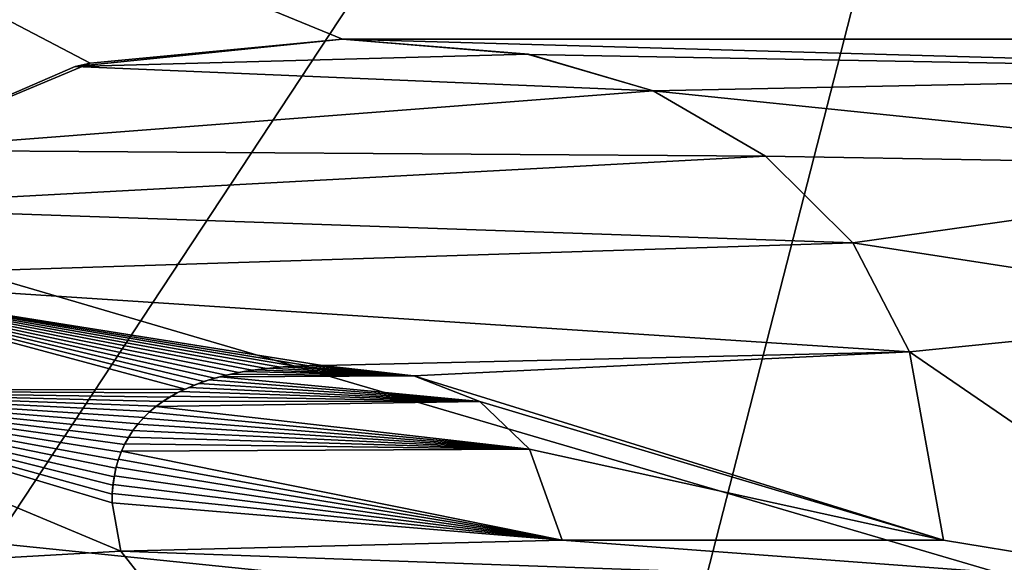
# Model space of a CAD drawing. Header units: millimetres. Extents: x -114 to 114, y -36 to 48.
# Tile 19 of 256: x -70.45 to -68.44, y 21.94 to 23.05. Entities that reach past the tile are written whole.
import ezdxf

# ---------------------------------------------------------------- set-up
doc = ezdxf.new("R2010")
doc.units = ezdxf.units.MM
doc.header["$LTSCALE"] = 65.185185
for name, color, linetype in [('148', 7, 'CONTINUOUS'), ('149', 7, 'CONTINUOUS'), ('150', 7, 'CONTINUOUS'), ('151', 7, 'CONTINUOUS'), ('152', 7, 'CONTINUOUS'), ('2', 7, 'CONTINUOUS'), ('254', 7, 'CONTINUOUS'), ('255', 7, 'CONTINUOUS'), ('256', 7, 'CONTINUOUS'), ('257', 7, 'CONTINUOUS'), ('2792', 7, 'CONTINUOUS'), ('292', 7, 'CONTINUOUS'), ('300', 7, 'CONTINUOUS'), ('7', 7, 'CONTINUOUS')]:
    doc.layers.add(name, color=color, linetype=linetype)

msp = doc.modelspace()

# ---------------------------------------------------------------- linework, layer by layer
at = {"layer": '148', "linetype": 'CONTINUOUS'}
for points in [[(-68.5648, 21.9851, 90), (-69.3415, 21.9851, 90), (-68.5648, 21.9851, 89.8), (-68.5648, 21.9851, 90)], [(-68.5648, 21.9851, 89.8), (-69.3415, 21.9851, 90), (-69.3415, 21.9851, 89.8), (-68.5648, 21.9851, 89.8)]]:
    msp.add_3dface(points, dxfattribs=at)
at = {"layer": '149', "linetype": 'CONTINUOUS'}
for points in [[(-69.4084, 22.1707, 90), (-69.5098, 22.2675, 90), (-69.4082, 22.1705, 89.8), (-69.4084, 22.1707, 90)], [(-69.4082, 22.1705, 89.8), (-69.5098, 22.2675, 90), (-69.5098, 22.2675, 89.8), (-69.4082, 22.1705, 89.8)], [(-69.3415, 21.9851, 90), (-69.4084, 22.1707, 90), (-69.3415, 21.9851, 89.8), (-69.3415, 21.9851, 90)], [(-69.3415, 21.9851, 89.8), (-69.4084, 22.1707, 90), (-69.4082, 22.1705, 89.8), (-69.3415, 21.9851, 89.8)]]:
    msp.add_3dface(points, dxfattribs=at)
at = {"layer": '150', "linetype": 'CONTINUOUS'}
for points in [[(-69.6442, 22.3199, 90), (-69.8303, 22.3408, 90), (-69.6442, 22.3199, 89.8), (-69.6442, 22.3199, 90)], [(-69.6442, 22.3199, 89.8), (-69.8303, 22.3408, 90), (-69.8303, 22.3408, 89.8), (-69.6442, 22.3199, 89.8)], [(-69.5098, 22.2675, 90), (-69.6442, 22.3199, 90), (-69.5098, 22.2675, 89.8), (-69.5098, 22.2675, 90)], [(-69.5098, 22.2675, 89.8), (-69.6442, 22.3199, 90), (-69.6442, 22.3199, 89.8), (-69.5098, 22.2675, 89.8)]]:
    msp.add_3dface(points, dxfattribs=at)
at = {"layer": '151', "linetype": 'CONTINUOUS'}
for points in [[(-69.8868, 22.3395, 89.8), (-69.9106, 22.338, 90), (-69.9159, 22.3376, 89.8), (-69.8868, 22.3395, 89.8)], [(-69.8833, 22.3396, 90), (-69.9106, 22.338, 90), (-69.8868, 22.3395, 89.8), (-69.8833, 22.3396, 90)], [(-69.8583, 22.3405, 89.8), (-69.8833, 22.3396, 90), (-69.8868, 22.3395, 89.8), (-69.8583, 22.3405, 89.8)], [(-69.8565, 22.3406, 90), (-69.8833, 22.3396, 90), (-69.8583, 22.3405, 89.8), (-69.8565, 22.3406, 90)], [(-69.8303, 22.3408, 89.8), (-69.8565, 22.3406, 90), (-69.8583, 22.3405, 89.8), (-69.8303, 22.3408, 89.8)], [(-69.8303, 22.3408, 90), (-69.8565, 22.3406, 90), (-69.8303, 22.3408, 89.8), (-69.8303, 22.3408, 90)], [(-70.0265, 22.321, 89.8), (-70.0392, 22.3179, 90), (-70.0503, 22.3148, 89.8), (-70.0265, 22.321, 89.8)], [(-70.0156, 22.3235, 90), (-70.0392, 22.3179, 90), (-70.0265, 22.321, 89.8), (-70.0156, 22.3235, 90)], [(-70.0007, 22.3265, 89.8), (-70.0156, 22.3235, 90), (-70.0265, 22.321, 89.8), (-70.0007, 22.3265, 89.8)], [(-69.9907, 22.3284, 90), (-70.0156, 22.3235, 90), (-70.0007, 22.3265, 89.8), (-69.9907, 22.3284, 90)], [(-69.9734, 22.3312, 89.8), (-69.9907, 22.3284, 90), (-70.0007, 22.3265, 89.8), (-69.9734, 22.3312, 89.8)], [(-69.9648, 22.3324, 90), (-69.9907, 22.3284, 90), (-69.9734, 22.3312, 89.8), (-69.9648, 22.3324, 90)], [(-69.9448, 22.3349, 89.8), (-69.9648, 22.3324, 90), (-69.9734, 22.3312, 89.8), (-69.9448, 22.3349, 89.8)], [(-69.9379, 22.3356, 90), (-69.9648, 22.3324, 90), (-69.9448, 22.3349, 89.8), (-69.9379, 22.3356, 90)], [(-69.9159, 22.3376, 89.8), (-69.9379, 22.3356, 90), (-69.9448, 22.3349, 89.8), (-69.9159, 22.3376, 89.8)], [(-69.9106, 22.338, 90), (-69.9379, 22.3356, 90), (-69.9159, 22.3376, 89.8), (-69.9106, 22.338, 90)], [(-70.092, 22.3007, 89.8), (-70.1024, 22.2964, 90), (-70.1101, 22.293, 89.8), (-70.092, 22.3007, 89.8)], [(-70.0826, 22.3043, 90), (-70.1024, 22.2964, 90), (-70.092, 22.3007, 89.8), (-70.0826, 22.3043, 90)], [(-70.0721, 22.308, 89.8), (-70.0826, 22.3043, 90), (-70.092, 22.3007, 89.8), (-70.0721, 22.308, 89.8)], [(-70.0615, 22.3115, 90), (-70.0826, 22.3043, 90), (-70.0721, 22.308, 89.8), (-70.0615, 22.3115, 90)], [(-70.0503, 22.3148, 89.8), (-70.0615, 22.3115, 90), (-70.0721, 22.308, 89.8), (-70.0503, 22.3148, 89.8)], [(-70.0392, 22.3179, 90), (-70.0615, 22.3115, 90), (-70.0503, 22.3148, 89.8), (-70.0392, 22.3179, 90)], [(-70.1385, 22.2784, 90), (-70.1548, 22.2682, 90), (-70.1417, 22.2765, 89.8), (-70.1385, 22.2784, 90)], [(-70.1266, 22.2849, 89.8), (-70.1385, 22.2784, 90), (-70.1417, 22.2765, 89.8), (-70.1266, 22.2849, 89.8)], [(-70.121, 22.2878, 90), (-70.1385, 22.2784, 90), (-70.1266, 22.2849, 89.8), (-70.121, 22.2878, 90)], [(-70.1101, 22.293, 89.8), (-70.121, 22.2878, 90), (-70.1266, 22.2849, 89.8), (-70.1101, 22.293, 89.8)], [(-70.1024, 22.2964, 90), (-70.121, 22.2878, 90), (-70.1101, 22.293, 89.8), (-70.1024, 22.2964, 90)], [(-70.1684, 22.2584, 89.8), (-70.1698, 22.2573, 90), (-70.1822, 22.247, 89.8), (-70.1684, 22.2584, 89.8)], [(-70.1548, 22.2682, 90), (-70.1698, 22.2573, 90), (-70.1556, 22.2676, 89.8), (-70.1548, 22.2682, 90)], [(-70.1556, 22.2676, 89.8), (-70.1698, 22.2573, 90), (-70.1684, 22.2584, 89.8), (-70.1556, 22.2676, 89.8)], [(-70.1417, 22.2765, 89.8), (-70.1548, 22.2682, 90), (-70.1556, 22.2676, 89.8), (-70.1417, 22.2765, 89.8)], [(-70.1836, 22.2458, 90), (-70.1959, 22.2338, 90), (-70.1948, 22.2349, 89.8), (-70.1836, 22.2458, 90)], [(-70.1822, 22.247, 89.8), (-70.1836, 22.2458, 90), (-70.1948, 22.2349, 89.8), (-70.1822, 22.247, 89.8)], [(-70.1698, 22.2573, 90), (-70.1836, 22.2458, 90), (-70.1822, 22.247, 89.8), (-70.1698, 22.2573, 90)], [(-70.2068, 22.2215, 90), (-70.2167, 22.2087, 90), (-70.2063, 22.2221, 89.8), (-70.2068, 22.2215, 90)], [(-70.2063, 22.2221, 89.8), (-70.2167, 22.2087, 90), (-70.2167, 22.2086, 89.8), (-70.2063, 22.2221, 89.8)], [(-70.1959, 22.2338, 90), (-70.2068, 22.2215, 90), (-70.2063, 22.2221, 89.8), (-70.1959, 22.2338, 90)], [(-70.1948, 22.2349, 89.8), (-70.1959, 22.2338, 90), (-70.2063, 22.2221, 89.8), (-70.1948, 22.2349, 89.8)], [(-70.2167, 22.2086, 89.8), (-70.2254, 22.1952, 90), (-70.2259, 22.1945, 89.8), (-70.2167, 22.2086, 89.8)], [(-70.2167, 22.2087, 90), (-70.2254, 22.1952, 90), (-70.2167, 22.2086, 89.8), (-70.2167, 22.2087, 90)], [(-70.2339, 22.1797, 89.8), (-70.2401, 22.1661, 90), (-70.2408, 22.1642, 89.8), (-70.2339, 22.1797, 89.8)], [(-70.2332, 22.1811, 90), (-70.2401, 22.1661, 90), (-70.2339, 22.1797, 89.8), (-70.2332, 22.1811, 90)], [(-70.2259, 22.1945, 89.8), (-70.2332, 22.1811, 90), (-70.2339, 22.1797, 89.8), (-70.2259, 22.1945, 89.8)], [(-70.2254, 22.1952, 90), (-70.2332, 22.1811, 90), (-70.2259, 22.1945, 89.8), (-70.2254, 22.1952, 90)], [(-70.2408, 22.1642, 89.8), (-70.246, 22.1502, 90), (-70.2467, 22.1481, 89.8), (-70.2408, 22.1642, 89.8)], [(-70.2401, 22.1661, 90), (-70.246, 22.1502, 90), (-70.2408, 22.1642, 89.8), (-70.2401, 22.1661, 90)], [(-70.2467, 22.1481, 89.8), (-70.2508, 22.1336, 90), (-70.2513, 22.1315, 89.8), (-70.2467, 22.1481, 89.8)], [(-70.246, 22.1502, 90), (-70.2508, 22.1336, 90), (-70.2467, 22.1481, 89.8), (-70.246, 22.1502, 90)], [(-70.2513, 22.1315, 89.8), (-70.2546, 22.1164, 90), (-70.2549, 22.1144, 89.8), (-70.2513, 22.1315, 89.8)], [(-70.2508, 22.1336, 90), (-70.2546, 22.1164, 90), (-70.2513, 22.1315, 89.8), (-70.2508, 22.1336, 90)], [(-70.2572, 22.0985, 90), (-70.2588, 22.0801, 90), (-70.2574, 22.0969, 89.8), (-70.2572, 22.0985, 90)], [(-70.2549, 22.1144, 89.8), (-70.2572, 22.0985, 90), (-70.2574, 22.0969, 89.8), (-70.2549, 22.1144, 89.8)], [(-70.2546, 22.1164, 90), (-70.2572, 22.0985, 90), (-70.2549, 22.1144, 89.8), (-70.2546, 22.1164, 90)], [(-70.2588, 22.0801, 90), (-70.2593, 22.0611, 90), (-70.2589, 22.0791, 89.8), (-70.2588, 22.0801, 90)], [(-70.2589, 22.0791, 89.8), (-70.2593, 22.0611, 90), (-70.2593, 22.0611, 89.8), (-70.2589, 22.0791, 89.8)], [(-70.2574, 22.0969, 89.8), (-70.2588, 22.0801, 90), (-70.2589, 22.0791, 89.8), (-70.2574, 22.0969, 89.8)]]:
    msp.add_3dface(points, dxfattribs=at)
at = {"layer": '152', "linetype": 'CONTINUOUS'}
for points in [[(-70.2593, 22.0611, 90), (-70.2413, 21.9627, 90), (-70.2593, 22.0611, 89.8), (-70.2593, 22.0611, 90)], [(-70.2593, 22.0611, 89.8), (-70.2413, 21.9627, 90), (-70.2413, 21.9629, 89.8), (-70.2593, 22.0611, 89.8)], [(-70.2413, 21.9627, 90), (-70.1945, 21.9031, 90), (-70.2413, 21.9629, 89.8), (-70.2413, 21.9627, 90)], [(-70.2413, 21.9629, 89.8), (-70.1945, 21.9031, 90), (-70.1945, 21.9031, 89.8), (-70.2413, 21.9629, 89.8)]]:
    msp.add_3dface(points, dxfattribs=at)
at = {"layer": '2', "linetype": 'CONTINUOUS'}
for points in [[(113, 35, 92.5), (-113, 35, 92.5), (72.7254, 6.8475, 92.5), (113, 35, 92.5)], [(-113, 35, 92.5), (-37.2, 0, 92.5), (-36.5302, 4.2312, 92.5), (-113, 35, 92.5)], [(-37.2, 0, 92.5), (-113, 35, 92.5), (-65.3276, 7.1192, 92.5), (-37.2, 0, 92.5)], [(-19.2659, 13.0293, 92.5), (-113, 35, 92.5), (-23.5, 13.7, 92.5), (-19.2659, 13.0293, 92.5)], [(-113, 35, 92.5), (-19.2659, 13.0293, 92.5), (21.2746, 6.8475, 92.5), (-113, 35, 92.5)], [(-23.5, 13.7, 92.5), (-113, 35, 92.5), (-27.7341, 13.0293, 92.5), (-23.5, 13.7, 92.5)], [(-27.7341, 13.0293, 92.5), (-113, 35, 92.5), (-31.5536, 11.0828, 92.5), (-27.7341, 13.0293, 92.5)], [(-31.5536, 11.0828, 92.5), (-113, 35, 92.5), (-34.5846, 8.0512, 92.5), (-31.5536, 11.0828, 92.5)], [(-34.5846, 8.0512, 92.5), (-113, 35, 92.5), (-36.5302, 4.2312, 92.5), (-34.5846, 8.0512, 92.5)], [(-113, 35, 92.5), (63.3, 0, 92.5), (64.6742, 4.2309, 92.5), (-113, 35, 92.5)], [(63.3, 0, 92.5), (-113, 35, 92.5), (25.7254, 6.8475, 92.5), (63.3, 0, 92.5)], [(72.7254, 6.8475, 92.5), (-113, 35, 92.5), (68.2746, 6.8475, 92.5), (72.7254, 6.8475, 92.5)], [(68.2746, 6.8475, 92.5), (-113, 35, 92.5), (64.6742, 4.2309, 92.5), (68.2746, 6.8475, 92.5)], [(25.7254, 6.8475, 92.5), (-113, 35, 92.5), (21.2746, 6.8475, 92.5), (25.7254, 6.8475, 92.5)], [(-65.3276, 7.1192, 92.5), (-113, 35, 92.5), (-70.5, 8.7998, 92.5), (-65.3276, 7.1192, 92.5)]]:
    msp.add_3dface(points, dxfattribs=at)
at = {"layer": '254', "linetype": 'CONTINUOUS'}
for points in [[(-70.3037, 22.9571, 90), (-69.7895, 23.0061, 90), (-70.3344, 22.9501, 89.8), (-70.3037, 22.9571, 90)], [(-70.3344, 22.9501, 89.8), (-69.7895, 23.0061, 90), (-69.7895, 23.0061, 89.8), (-70.3344, 22.9501, 89.8)], [(-70.7282, 22.7795, 90), (-70.3037, 22.9571, 90), (-70.7282, 22.7795, 89.8), (-70.7282, 22.7795, 90)], [(-70.7282, 22.7795, 89.8), (-70.3037, 22.9571, 90), (-70.3344, 22.9501, 89.8), (-70.7282, 22.7795, 89.8)]]:
    msp.add_3dface(points, dxfattribs=at)
at = {"layer": '255', "linetype": 'CONTINUOUS'}
for points in [[(-69.7895, 23.0061, 90), (-69.4101, 22.9749, 90), (-69.7895, 23.0061, 89.8), (-69.7895, 23.0061, 90)], [(-69.7895, 23.0061, 89.8), (-69.4101, 22.9749, 90), (-69.4105, 22.975, 89.8), (-69.7895, 23.0061, 89.8)], [(-69.4101, 22.9749, 90), (-69.1566, 22.9007, 90), (-69.4105, 22.975, 89.8), (-69.4101, 22.9749, 90)], [(-69.4105, 22.975, 89.8), (-69.1566, 22.9007, 90), (-69.1566, 22.9007, 89.8), (-69.4105, 22.975, 89.8)]]:
    msp.add_3dface(points, dxfattribs=at)
at = {"layer": '256', "linetype": 'CONTINUOUS'}
for points in [[(-69.1566, 22.9007, 90), (-68.9275, 22.7675, 90), (-69.1566, 22.9007, 89.8), (-69.1566, 22.9007, 90)], [(-69.1566, 22.9007, 89.8), (-68.9275, 22.7675, 90), (-68.9275, 22.7675, 89.8), (-69.1566, 22.9007, 89.8)], [(-68.9275, 22.7675, 90), (-68.7495, 22.5906, 90), (-68.9275, 22.7675, 89.8), (-68.9275, 22.7675, 90)], [(-68.9275, 22.7675, 89.8), (-68.7495, 22.5906, 90), (-68.7495, 22.5906, 89.8), (-68.9275, 22.7675, 89.8)]]:
    msp.add_3dface(points, dxfattribs=at)
at = {"layer": '257', "linetype": 'CONTINUOUS'}
for points in [[(-68.7495, 22.5906, 90), (-68.634, 22.3689, 90), (-68.7495, 22.5906, 89.8), (-68.7495, 22.5906, 90)], [(-68.7495, 22.5906, 89.8), (-68.634, 22.3689, 90), (-68.6338, 22.3685, 89.8), (-68.7495, 22.5906, 89.8)], [(-68.634, 22.3689, 90), (-68.5648, 21.9851, 90), (-68.6338, 22.3685, 89.8), (-68.634, 22.3689, 90)], [(-68.5648, 21.9851, 90), (-68.5648, 21.9851, 89.8), (-68.6338, 22.3685, 89.8), (-68.5648, 21.9851, 90)]]:
    msp.add_3dface(points, dxfattribs=at)
at = {"layer": '2792', "linetype": 'CONTINUOUS'}
for points in [[(-70.3344, 22.9501, 89.8), (-69.7895, 23.0061, 89.8), (-69.4105, 22.975, 89.8), (-70.3344, 22.9501, 89.8)], [(-70.3344, 22.9501, 89.8), (-69.4105, 22.975, 89.8), (-69.1566, 22.9007, 89.8), (-70.3344, 22.9501, 89.8)], [(-70.7282, 22.7795, 89.8), (-70.3344, 22.9501, 89.8), (-69.1566, 22.9007, 89.8), (-70.7282, 22.7795, 89.8)], [(-70.7282, 22.7795, 89.8), (-69.1566, 22.9007, 89.8), (-68.9275, 22.7675, 89.8), (-70.7282, 22.7795, 89.8)], [(-70.8563, 22.6637, 89.8), (-70.7282, 22.7795, 89.8), (-68.9275, 22.7675, 89.8), (-70.8563, 22.6637, 89.8)], [(-70.8563, 22.6637, 89.8), (-68.9275, 22.7675, 89.8), (-68.7495, 22.5906, 89.8), (-70.8563, 22.6637, 89.8)], [(-70.9572, 22.52, 89.8), (-70.8563, 22.6637, 89.8), (-68.7495, 22.5906, 89.8), (-70.9572, 22.52, 89.8)], [(-70.9572, 22.52, 89.8), (-68.7495, 22.5906, 89.8), (-68.6338, 22.3685, 89.8), (-70.9572, 22.52, 89.8)], [(-70.1101, 22.293, 89.8), (-71.0224, 22.2894, 89.8), (-70.9572, 22.52, 89.8), (-70.1101, 22.293, 89.8)], [(-69.8303, 22.3408, 89.8), (-69.8583, 22.3405, 89.8), (-70.9572, 22.52, 89.8), (-69.8303, 22.3408, 89.8)], [(-69.8303, 22.3408, 89.8), (-70.9572, 22.52, 89.8), (-68.6338, 22.3685, 89.8), (-69.8303, 22.3408, 89.8)], [(-69.8583, 22.3405, 89.8), (-69.8868, 22.3395, 89.8), (-70.9572, 22.52, 89.8), (-69.8583, 22.3405, 89.8)], [(-69.8868, 22.3395, 89.8), (-69.9159, 22.3376, 89.8), (-70.9572, 22.52, 89.8), (-69.8868, 22.3395, 89.8)], [(-69.9159, 22.3376, 89.8), (-69.9448, 22.3349, 89.8), (-70.9572, 22.52, 89.8), (-69.9159, 22.3376, 89.8)], [(-69.9448, 22.3349, 89.8), (-69.9734, 22.3312, 89.8), (-70.9572, 22.52, 89.8), (-69.9448, 22.3349, 89.8)], [(-69.9734, 22.3312, 89.8), (-70.0007, 22.3265, 89.8), (-70.9572, 22.52, 89.8), (-69.9734, 22.3312, 89.8)], [(-70.0007, 22.3265, 89.8), (-70.0265, 22.321, 89.8), (-70.9572, 22.52, 89.8), (-70.0007, 22.3265, 89.8)], [(-70.0265, 22.321, 89.8), (-70.0503, 22.3148, 89.8), (-70.9572, 22.52, 89.8), (-70.0265, 22.321, 89.8)], [(-70.0503, 22.3148, 89.8), (-70.0721, 22.308, 89.8), (-70.9572, 22.52, 89.8), (-70.0503, 22.3148, 89.8)], [(-70.0721, 22.308, 89.8), (-70.092, 22.3007, 89.8), (-70.9572, 22.52, 89.8), (-70.0721, 22.308, 89.8)], [(-70.092, 22.3007, 89.8), (-70.1101, 22.293, 89.8), (-70.9572, 22.52, 89.8), (-70.092, 22.3007, 89.8)], [(-69.6442, 22.3199, 89.8), (-69.8303, 22.3408, 89.8), (-68.6338, 22.3685, 89.8), (-69.6442, 22.3199, 89.8)], [(-68.5648, 21.9851, 89.8), (-69.6442, 22.3199, 89.8), (-68.6338, 22.3685, 89.8), (-68.5648, 21.9851, 89.8)], [(-68.5648, 21.9851, 89.8), (-69.5098, 22.2675, 89.8), (-69.6442, 22.3199, 89.8), (-68.5648, 21.9851, 89.8)], [(-70.2413, 21.9629, 89.8), (-71.0441, 21.9172, 89.8), (-71.0224, 22.2894, 89.8), (-70.2413, 21.9629, 89.8)], [(-70.1101, 22.293, 89.8), (-70.1266, 22.2849, 89.8), (-71.0224, 22.2894, 89.8), (-70.1101, 22.293, 89.8)], [(-70.1266, 22.2849, 89.8), (-70.1417, 22.2765, 89.8), (-71.0224, 22.2894, 89.8), (-70.1266, 22.2849, 89.8)], [(-70.1417, 22.2765, 89.8), (-70.1556, 22.2676, 89.8), (-71.0224, 22.2894, 89.8), (-70.1417, 22.2765, 89.8)], [(-70.1556, 22.2676, 89.8), (-70.1684, 22.2584, 89.8), (-71.0224, 22.2894, 89.8), (-70.1556, 22.2676, 89.8)], [(-70.1684, 22.2584, 89.8), (-70.1822, 22.247, 89.8), (-71.0224, 22.2894, 89.8), (-70.1684, 22.2584, 89.8)], [(-70.1822, 22.247, 89.8), (-70.1948, 22.2349, 89.8), (-71.0224, 22.2894, 89.8), (-70.1822, 22.247, 89.8)], [(-70.1948, 22.2349, 89.8), (-70.2063, 22.2221, 89.8), (-71.0224, 22.2894, 89.8), (-70.1948, 22.2349, 89.8)], [(-70.2063, 22.2221, 89.8), (-70.2167, 22.2086, 89.8), (-71.0224, 22.2894, 89.8), (-70.2063, 22.2221, 89.8)], [(-70.2167, 22.2086, 89.8), (-70.2259, 22.1945, 89.8), (-71.0224, 22.2894, 89.8), (-70.2167, 22.2086, 89.8)], [(-70.2259, 22.1945, 89.8), (-70.2339, 22.1797, 89.8), (-71.0224, 22.2894, 89.8), (-70.2259, 22.1945, 89.8)], [(-70.2339, 22.1797, 89.8), (-70.2408, 22.1642, 89.8), (-71.0224, 22.2894, 89.8), (-70.2339, 22.1797, 89.8)], [(-70.2408, 22.1642, 89.8), (-70.2467, 22.1481, 89.8), (-71.0224, 22.2894, 89.8), (-70.2408, 22.1642, 89.8)], [(-70.2467, 22.1481, 89.8), (-70.2513, 22.1315, 89.8), (-71.0224, 22.2894, 89.8), (-70.2467, 22.1481, 89.8)], [(-70.2513, 22.1315, 89.8), (-70.2549, 22.1144, 89.8), (-71.0224, 22.2894, 89.8), (-70.2513, 22.1315, 89.8)], [(-70.2549, 22.1144, 89.8), (-70.2574, 22.0969, 89.8), (-71.0224, 22.2894, 89.8), (-70.2549, 22.1144, 89.8)], [(-70.2574, 22.0969, 89.8), (-70.2589, 22.0791, 89.8), (-71.0224, 22.2894, 89.8), (-70.2574, 22.0969, 89.8)], [(-70.2589, 22.0791, 89.8), (-70.2593, 22.0611, 89.8), (-71.0224, 22.2894, 89.8), (-70.2589, 22.0791, 89.8)], [(-70.2593, 22.0611, 89.8), (-70.2413, 21.9629, 89.8), (-71.0224, 22.2894, 89.8), (-70.2593, 22.0611, 89.8)], [(-68.5648, 21.9851, 89.8), (-69.4082, 22.1705, 89.8), (-69.5098, 22.2675, 89.8), (-68.5648, 21.9851, 89.8)], [(-68.5648, 21.9851, 89.8), (-69.3415, 21.9851, 89.8), (-69.4082, 22.1705, 89.8), (-68.5648, 21.9851, 89.8)], [(-70.2413, 21.9629, 89.8), (-70.1945, 21.9031, 89.8), (-71.0441, 21.9172, 89.8), (-70.2413, 21.9629, 89.8)]]:
    msp.add_3dface(points, dxfattribs=at)
at = {"layer": '292', "color": 7, "linetype": 'CONTINUOUS', "true_color": 0xe0f2ff}
for points in [[(-70.5, 15.1036, 243.543), (-66, 15.5642, 242.4287), (-70.5, 30, 246.5), (-70.5, 15.1036, 243.543)], [(-70.5, 30, 246.5), (-66, 15.5642, 242.4287), (-65.2099, 30, 244.7812), (-70.5, 30, 246.5)], [(-66, 21.5183, 228.0221), (-70.5, 21.9789, 226.9078), (-65.2099, 30, 230.2188), (-66, 21.5183, 228.0221)], [(-65.2099, 30, 230.2188), (-70.5, 21.9789, 226.9078), (-70.5, 30, 228.5), (-65.2099, 30, 230.2188)], [(-70.5, 21.9789, 226.9078), (-66, 21.5183, 228.0221), (-70.5, 19.5, 225.6865), (-70.5, 21.9789, 226.9078)]]:
    msp.add_3dface(points, dxfattribs=at)
at = {"layer": '300', "color": 7, "linetype": 'CONTINUOUS', "true_color": 0xe0f2ff}
for points in [[(-70.5, 16.2495, 240.7705), (-70.5, 30, 243.5), (-66.9733, 30, 242.3541), (-70.5, 16.2495, 240.7705)], [(-67.5, 16.5566, 240.0276), (-70.5, 16.2495, 240.7705), (-66.9733, 30, 242.3541), (-67.5, 16.5566, 240.0276)], [(-70.5, 30, 231.5), (-70.5, 20.833, 229.6803), (-67.5, 20.526, 230.4232), (-70.5, 30, 231.5)], [(-70.5, 30, 231.5), (-67.5, 20.526, 230.4232), (-66.9733, 30, 232.6459), (-70.5, 30, 231.5)]]:
    msp.add_3dface(points, dxfattribs=at)
at = {"layer": '7', "linetype": 'CONTINUOUS'}
for points in [[(-61.1813, 23.0849, 90), (-65.3333, 23.0061, 90), (-72.5866, 24.1521, 90), (-61.1813, 23.0849, 90)], [(-65.3333, 23.0061, 90), (-66.9654, 23.0061, 90), (-72.5866, 24.1521, 90), (-65.3333, 23.0061, 90)], [(-66.9654, 23.0061, 90), (-69.7895, 23.0061, 90), (-72.5866, 24.1521, 90), (-66.9654, 23.0061, 90)], [(-70.3037, 22.9571, 90), (-70.7282, 22.7795, 90), (-72.5866, 24.1521, 90), (-70.3037, 22.9571, 90)], [(-69.7895, 23.0061, 90), (-70.3037, 22.9571, 90), (-72.5866, 24.1521, 90), (-69.7895, 23.0061, 90)], [(-66.9654, 23.0061, 90), (-67.3545, 22.937, 90), (-69.7895, 23.0061, 90), (-66.9654, 23.0061, 90)], [(-69.7895, 23.0061, 90), (-67.3545, 22.937, 90), (-69.4101, 22.9749, 90), (-69.7895, 23.0061, 90)], [(-69.4101, 22.9749, 90), (-67.3545, 22.937, 90), (-69.1566, 22.9007, 90), (-69.4101, 22.9749, 90)], [(-67.3545, 22.937, 90), (-67.6497, 22.7454, 90), (-69.1566, 22.9007, 90), (-67.3545, 22.937, 90)], [(-69.1566, 22.9007, 90), (-67.6497, 22.7454, 90), (-68.9275, 22.7675, 90), (-69.1566, 22.9007, 90)], [(-68.9275, 22.7675, 90), (-67.6497, 22.7454, 90), (-68.7495, 22.5906, 90), (-68.9275, 22.7675, 90)], [(-67.6497, 22.7454, 90), (-67.8342, 22.4496, 90), (-68.7495, 22.5906, 90), (-67.6497, 22.7454, 90)], [(-68.7495, 22.5906, 90), (-67.8342, 22.4496, 90), (-68.634, 22.3689, 90), (-68.7495, 22.5906, 90)], [(-67.8342, 22.4496, 90), (-67.9185, 21.8792, 90), (-68.634, 22.3689, 90), (-67.8342, 22.4496, 90)], [(-67.9185, 21.8792, 90), (-68.5648, 21.9851, 90), (-68.634, 22.3689, 90), (-67.9185, 21.8792, 90)], [(-69.8833, 22.3396, 90), (-69.6442, 22.3199, 90), (-69.9106, 22.338, 90), (-69.8833, 22.3396, 90)], [(-69.8565, 22.3406, 90), (-69.6442, 22.3199, 90), (-69.8833, 22.3396, 90), (-69.8565, 22.3406, 90)], [(-69.8303, 22.3408, 90), (-69.6442, 22.3199, 90), (-69.8565, 22.3406, 90), (-69.8303, 22.3408, 90)], [(-70.0156, 22.3235, 90), (-69.6442, 22.3199, 90), (-70.0392, 22.3179, 90), (-70.0156, 22.3235, 90)], [(-69.6442, 22.3199, 90), (-69.5098, 22.2675, 90), (-70.0392, 22.3179, 90), (-69.6442, 22.3199, 90)], [(-69.9907, 22.3284, 90), (-69.6442, 22.3199, 90), (-70.0156, 22.3235, 90), (-69.9907, 22.3284, 90)], [(-69.9648, 22.3324, 90), (-69.6442, 22.3199, 90), (-69.9907, 22.3284, 90), (-69.9648, 22.3324, 90)], [(-69.9379, 22.3356, 90), (-69.6442, 22.3199, 90), (-69.9648, 22.3324, 90), (-69.9379, 22.3356, 90)], [(-69.9106, 22.338, 90), (-69.6442, 22.3199, 90), (-69.9379, 22.3356, 90), (-69.9106, 22.338, 90)], [(-70.0826, 22.3043, 90), (-69.5098, 22.2675, 90), (-70.1024, 22.2964, 90), (-70.0826, 22.3043, 90)], [(-70.0615, 22.3115, 90), (-69.5098, 22.2675, 90), (-70.0826, 22.3043, 90), (-70.0615, 22.3115, 90)], [(-70.0392, 22.3179, 90), (-69.5098, 22.2675, 90), (-70.0615, 22.3115, 90), (-70.0392, 22.3179, 90)], [(-70.1385, 22.2784, 90), (-69.5098, 22.2675, 90), (-70.1548, 22.2682, 90), (-70.1385, 22.2784, 90)], [(-70.121, 22.2878, 90), (-69.5098, 22.2675, 90), (-70.1385, 22.2784, 90), (-70.121, 22.2878, 90)], [(-70.1024, 22.2964, 90), (-69.5098, 22.2675, 90), (-70.121, 22.2878, 90), (-70.1024, 22.2964, 90)], [(-70.1548, 22.2682, 90), (-69.5098, 22.2675, 90), (-70.1698, 22.2573, 90), (-70.1548, 22.2682, 90)], [(-69.5098, 22.2675, 90), (-69.4084, 22.1707, 90), (-70.1698, 22.2573, 90), (-69.5098, 22.2675, 90)], [(-70.1836, 22.2458, 90), (-69.4084, 22.1707, 90), (-70.1959, 22.2338, 90), (-70.1836, 22.2458, 90)], [(-70.1698, 22.2573, 90), (-69.4084, 22.1707, 90), (-70.1836, 22.2458, 90), (-70.1698, 22.2573, 90)], [(-70.2068, 22.2215, 90), (-69.4084, 22.1707, 90), (-70.2167, 22.2087, 90), (-70.2068, 22.2215, 90)], [(-70.1959, 22.2338, 90), (-69.4084, 22.1707, 90), (-70.2068, 22.2215, 90), (-70.1959, 22.2338, 90)], [(-70.2167, 22.2087, 90), (-69.4084, 22.1707, 90), (-70.2254, 22.1952, 90), (-70.2167, 22.2087, 90)], [(-70.2332, 22.1811, 90), (-69.4084, 22.1707, 90), (-70.2401, 22.1661, 90), (-70.2332, 22.1811, 90)], [(-70.2254, 22.1952, 90), (-69.4084, 22.1707, 90), (-70.2332, 22.1811, 90), (-70.2254, 22.1952, 90)], [(-70.2401, 22.1661, 90), (-69.3415, 21.9851, 90), (-70.246, 22.1502, 90), (-70.2401, 22.1661, 90)], [(-69.4084, 22.1707, 90), (-69.3415, 21.9851, 90), (-70.2401, 22.1661, 90), (-69.4084, 22.1707, 90)], [(-70.246, 22.1502, 90), (-69.3415, 21.9851, 90), (-70.2508, 22.1336, 90), (-70.246, 22.1502, 90)], [(-70.2508, 22.1336, 90), (-69.3415, 21.9851, 90), (-70.2546, 22.1164, 90), (-70.2508, 22.1336, 90)], [(-70.2572, 22.0985, 90), (-69.3415, 21.9851, 90), (-70.2588, 22.0801, 90), (-70.2572, 22.0985, 90)], [(-70.2546, 22.1164, 90), (-69.3415, 21.9851, 90), (-70.2572, 22.0985, 90), (-70.2546, 22.1164, 90)], [(-70.2588, 22.0801, 90), (-69.3415, 21.9851, 90), (-70.2593, 22.0611, 90), (-70.2588, 22.0801, 90)], [(-70.2593, 22.0611, 90), (-69.3415, 21.9851, 90), (-70.2413, 21.9627, 90), (-70.2593, 22.0611, 90)], [(-69.3415, 21.9851, 90), (-67.9185, 21.8792, 90), (-70.2413, 21.9627, 90), (-69.3415, 21.9851, 90)], [(-68.5648, 21.9851, 90), (-67.9185, 21.8792, 90), (-69.3415, 21.9851, 90), (-68.5648, 21.9851, 90)], [(-70.2413, 21.9627, 90), (-67.9185, 21.8792, 90), (-70.1945, 21.9031, 90), (-70.2413, 21.9627, 90)]]:
    msp.add_3dface(points, dxfattribs=at)

doc.saveas('drawing.dxf')
